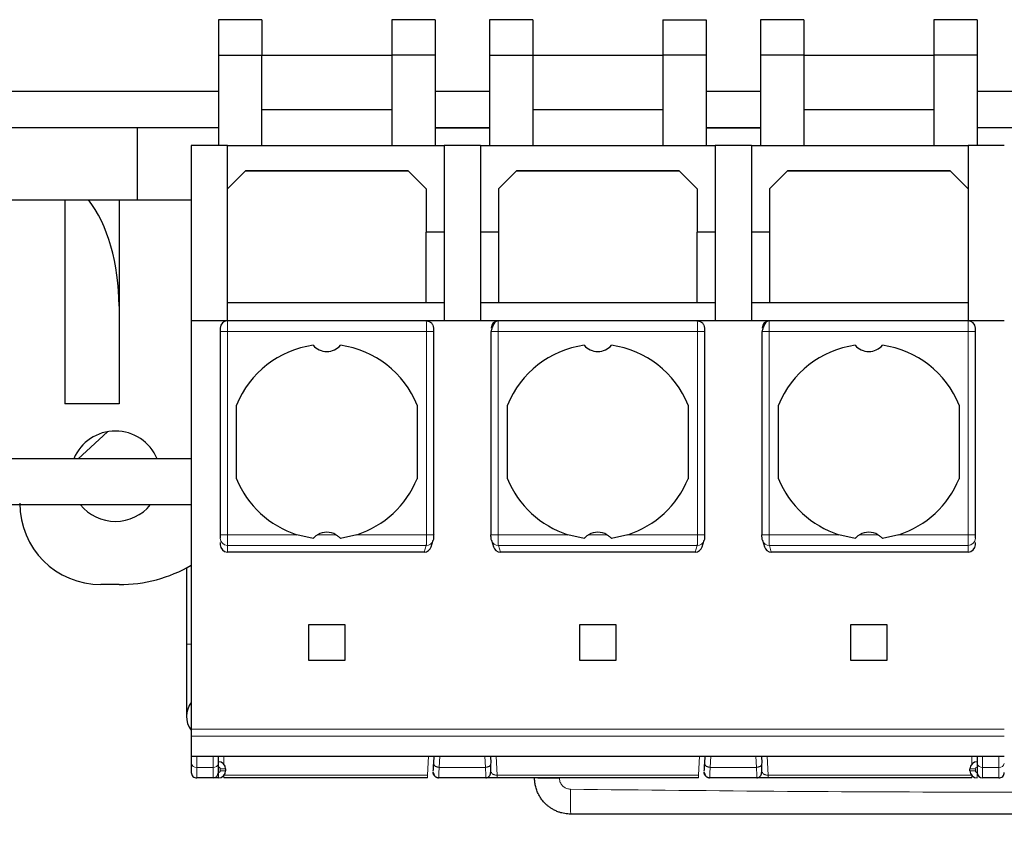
# Model space of a CAD drawing. Header units: millimetres. Extents: x 5 to 418, y 2 to 292.
# Tile 5 of 45: x 96 to 110, y 96 to 107. Entities that reach past the tile are written whole.
import ezdxf

# ---------------------------------------------------------------- set-up
doc = ezdxf.new("R2010")
doc.units = ezdxf.units.MM
doc.layers.add('SLD-0', color=7, linetype='Continuous')
doc.styles.add('SLDTEXTSTYLE0', font='TXT', dxfattribs={"width": 0.605})
doc.dimstyles.new('SLDDIMSTYLE0', dxfattribs={"dimtxt": 3.5, "dimasz": 3.302, "dimexe": 0, "dimexo": 0.0625, "dimgap": 0.875, "dimtad": 1, "dimlfac": 2, "dimrnd": 1e-09, "dimzin": 12, "dimdsep": 46, "dimtxsty": 'SLDTEXTSTYLE0', "dimsah": 1, "dimcen": 0.09, "dimadec": 0, "dimazin": 3, "dimtfac": 1, "dimtofl": 0, "dimtmove": 0, "dimatfit": 3, "dimfxl": 1, "dimfrac": 2, "dimtolj": 1, "dimtzin": 12, "dimarcsym": 0})

# ---------------------------------------------------------------- blocks, each defined once
blk = doc.blocks.new('_D_5')
at = {"layer": 'SLD-0', "color": 7}
for p, q in [((75.502, 98.078), (75.502, 74.122)), ((143.502, 96.178), (143.502, 74.122)), ((75.502, 75.122), (143.502, 75.122))]:
    blk.add_line(p, q, dxfattribs=at)
for points in [[(75.502, 75.122), (78.804, 74.614), (78.804, 75.63)], [(143.502, 75.122), (140.2, 75.63), (140.2, 74.614)]]:
    blk.add_solid(points, dxfattribs=at)
at = {"layer": 'SLD-0', "color": 7, "insert": (105.492, 79.633), "char_height": 3.5, "attachment_point": 1, "style": 'SLDTEXTSTYLE0'}
blk.add_mtext('136', dxfattribs=at)

msp = doc.modelspace()

# ---------------------------------------------------------------- linework, layer by layer
at = {"color": 7, "linetype": 'Continuous', "lineweight": 25}
for p, q in [((99.227, 107.3695), (98.627, 107.3695)), ((98.627, 107.3695), (98.627, 106.8781)), ((99.227, 107.3695), (99.227, 106.8781)), ((101.027, 107.3695), (101.027, 106.8781)), ((101.627, 107.3695), (101.027, 107.3695)), ((101.627, 107.3695), (101.627, 106.8781)), ((102.377, 107.3695), (102.377, 106.8781)), ((102.977, 107.3695), (102.377, 107.3695)), ((102.977, 107.3695), (102.977, 106.8781)), ((104.777, 107.3695), (105.377, 107.3695)), ((104.777, 107.3695), (104.777, 106.8781)), ((105.377, 107.3695), (105.377, 106.8781)), ((106.127, 107.3695), (106.127, 106.8781)), ((106.727, 107.3695), (106.127, 107.3695)), ((106.727, 107.3695), (106.727, 106.8781)), ((109.127, 107.3695), (108.527, 107.3695)), ((108.527, 107.3695), (108.527, 106.8781)), ((109.127, 107.3695), (109.127, 106.8781)), ((98.627, 106.8781), (98.627, 105.6281)), ((98.627, 106.8781), (99.227, 106.8781)), ((99.227, 105.6281), (99.227, 106.8781)), ((99.227, 106.8781), (101.027, 106.8781)), ((101.627, 106.8781), (101.027, 106.8781)), ((101.027, 106.8781), (101.027, 105.6281)), ((101.627, 106.8781), (101.627, 105.6281)), ((102.377, 106.8781), (102.377, 105.6281)), ((102.377, 106.8781), (102.977, 106.8781)), ((102.977, 106.8781), (102.977, 105.6281)), ((102.977, 106.8781), (104.777, 106.8781)), ((105.377, 106.8781), (104.777, 106.8781)), ((104.777, 106.8781), (104.777, 105.6281)), ((105.377, 106.8781), (105.377, 105.6281)), ((106.127, 106.8781), (106.127, 105.6281)), ((106.727, 106.8781), (106.127, 106.8781)), ((106.727, 106.8781), (106.727, 105.6281)), ((106.727, 106.8781), (108.527, 106.8781)), ((108.527, 106.8781), (108.527, 105.6281)), ((109.127, 106.8781), (108.527, 106.8781)), ((109.127, 106.8781), (109.127, 105.6281)), ((98.627, 106.3781), (94.502, 106.3781)), ((102.377, 106.3781), (101.627, 106.3781)), ((106.127, 106.3781), (105.377, 106.3781)), ((109.877, 106.3781), (109.127, 106.3781)), ((99.227, 106.1281), (101.027, 106.1281)), ((102.977, 106.1281), (104.777, 106.1281)), ((106.727, 106.1281), (108.527, 106.1281)), ((88.502, 105.8781), (97.502, 105.8781)), ((97.502, 105.8781), (97.502, 104.8781)), ((97.502, 105.8781), (98.627, 105.8781)), ((101.627, 105.8781), (102.377, 105.8781)), ((101.627, 105.8731), (102.377, 105.8731)), ((105.377, 105.8781), (106.127, 105.8781)), ((105.377, 105.8731), (106.127, 105.8731)), ((109.127, 105.8781), (109.877, 105.8781)), ((98.752, 105.6281), (98.252, 105.6281)), ((98.252, 105.6281), (98.252, 103.2031)), ((98.752, 103.2031), (98.752, 105.6281)), ((98.752, 105.6281), (101.752, 105.6281)), ((102.252, 105.6281), (101.752, 105.6281)), ((101.752, 105.6281), (101.752, 103.2031)), ((102.252, 105.6281), (102.252, 103.2031)), ((102.252, 105.6281), (105.502, 105.6281)), ((106.002, 105.6281), (105.502, 105.6281)), ((105.502, 105.6281), (105.502, 103.2031)), ((106.002, 105.6281), (106.002, 103.2031)), ((106.002, 105.6281), (109.002, 105.6281)), ((109.502, 105.6281), (109.002, 105.6281)), ((109.002, 105.6281), (109.002, 103.2031)), ((99.002, 105.2781), (98.752, 105.0281)), ((101.2587, 105.2714), (98.9953, 105.2714)), ((101.252, 105.2781), (99.002, 105.2781)), ((101.502, 105.0281), (101.252, 105.2781)), ((102.752, 105.2781), (102.502, 105.0281)), ((105.0087, 105.2714), (102.7453, 105.2714)), ((105.002, 105.2781), (102.752, 105.2781)), ((105.252, 105.0281), (105.002, 105.2781)), ((106.502, 105.2781), (106.252, 105.0281)), ((108.7587, 105.2714), (106.4953, 105.2714)), ((108.752, 105.2781), (106.502, 105.2781)), ((109.002, 105.0281), (108.752, 105.2781)), ((101.502, 105.0281), (101.502, 104.4281)), ((102.502, 105.0281), (102.502, 104.4281)), ((105.252, 105.0281), (105.252, 104.4281)), ((106.252, 105.0281), (106.252, 104.4281)), ((88.502, 104.8781), (97.502, 104.8781)), ((96.502, 104.8781), (96.502, 102.0531)), ((97.252, 104.8781), (97.252, 103.4054)), ((97.502, 104.8781), (98.252, 104.8781)), ((101.752, 104.4281), (101.502, 104.4281)), ((101.502, 103.4531), (101.502, 104.4281)), ((102.502, 104.4281), (102.252, 104.4281)), ((102.502, 104.4281), (102.502, 103.4531)), ((105.502, 104.4281), (105.252, 104.4281)), ((105.252, 103.4531), (105.252, 104.4281)), ((106.252, 104.4281), (106.002, 104.4281)), ((106.252, 104.4281), (106.252, 103.4531)), ((101.502, 103.4531), (98.752, 103.4531)), ((101.752, 103.4531), (101.502, 103.4531)), ((102.502, 103.4531), (102.252, 103.4531)), ((105.252, 103.4531), (102.502, 103.4531)), ((105.502, 103.4531), (105.252, 103.4531)), ((106.252, 103.4531), (106.002, 103.4531)), ((109.002, 103.4531), (106.252, 103.4531)), ((97.252, 103.4054), (97.252, 102.0531)), ((98.252, 103.2031), (98.252, 97.5531)), ((98.752, 103.2031), (98.252, 103.2031)), ((101.5031, 103.2031), (98.752, 103.2031)), ((102.501, 103.2031), (101.5031, 103.2031)), ((105.2531, 103.2031), (102.501, 103.2031)), ((106.251, 103.2031), (105.2531, 103.2031)), ((109.002, 103.2031), (106.251, 103.2031)), ((109.502, 103.2031), (109.002, 103.2031)), ((98.652, 103.1031), (98.652, 103.0531)), ((98.652, 103.0531), (98.652, 100.2436)), ((101.6057, 100.2426), (101.6057, 103.0531)), ((102.3983, 103.0542), (102.3983, 100.2436)), ((105.3557, 100.2426), (105.3557, 103.0531)), ((106.1483, 103.0542), (106.1483, 100.2436)), ((109.102, 103.0531), (109.102, 103.1031)), ((109.102, 100.2436), (109.102, 103.0531)), ((97.252, 102.0531), (96.502, 102.0531)), ((98.877, 101.0182), (98.877, 102.038)), ((101.377, 102.038), (101.377, 101.0182)), ((102.627, 101.0182), (102.627, 102.038)), ((105.127, 102.038), (105.127, 101.0182)), ((106.377, 101.0182), (106.377, 102.038)), ((108.877, 102.038), (108.877, 101.0182)), ((96.6853, 101.2956), (97.0907, 101.6681)), ((98.252, 101.2956), (85.127, 101.2956)), ((85.127, 100.6606), (98.252, 100.6606)), ((99.9377, 100.1914), (99.7117, 100.2436)), ((100.5424, 100.2436), (100.3163, 100.1914)), ((101.5727, 100.0761), (101.5994, 100.1658)), ((102.4046, 100.1658), (102.4313, 100.0761)), ((103.6877, 100.1914), (103.4617, 100.2436)), ((104.2924, 100.2436), (104.0663, 100.1914)), ((105.3227, 100.0761), (105.3494, 100.1658)), ((106.1546, 100.1658), (106.1813, 100.0761)), ((107.4377, 100.1914), (107.2117, 100.2436)), ((108.0424, 100.2436), (107.8163, 100.1914)), ((98.652, 100.136), (98.652, 100.1046)), ((109.102, 100.1046), (109.102, 100.136)), ((101.476, 100.0031), (98.752, 100.0031)), ((105.226, 100.0031), (102.5281, 100.0031)), ((109.002, 100.0031), (106.2781, 100.0031)), ((98.1845, 99.7838), (98.1845, 98.7281)), ((97.252, 99.5531), (97.002, 99.5531)), ((99.877, 99.0031), (100.377, 99.0031)), ((99.877, 98.5031), (99.877, 99.0031)), ((100.377, 99.0031), (100.377, 98.5031)), ((103.627, 99.0031), (104.127, 99.0031)), ((103.627, 98.5031), (103.627, 99.0031)), ((104.127, 99.0031), (104.127, 98.5031)), ((107.377, 99.0031), (107.877, 99.0031)), ((107.377, 98.5031), (107.377, 99.0031)), ((107.877, 99.0031), (107.877, 98.5031)), ((98.1845, 98.7281), (98.1845, 97.7281)), ((100.377, 98.5031), (99.877, 98.5031)), ((104.127, 98.5031), (103.627, 98.5031)), ((107.877, 98.5031), (107.377, 98.5031)), ((98.252, 97.5531), (98.252, 97.4576)), ((98.252, 97.1805), (109.502, 97.1805)), ((98.252, 97.1805), (98.252, 97.0776)), ((98.627, 97.0776), (98.627, 97.1805)), ((101.6062, 97.0815), (101.6114, 97.1805)), ((102.3926, 97.1805), (102.3978, 97.0815)), ((105.3562, 97.0815), (105.3614, 97.1805)), ((106.1426, 97.1805), (106.1478, 97.0815)), ((109.127, 97.1805), (109.127, 97.0776)), ((98.552, 96.8781), (98.327, 96.8781)), ((101.5205, 96.8781), (98.702, 96.8781)), ((98.727, 97.0031), (98.727, 96.9781)), ((101.6048, 96.9479), (101.5998, 96.9591)), ((101.6003, 96.9429), (101.6109, 96.9232)), ((102.3294, 96.8781), (101.6746, 96.8781)), ((105.2705, 96.8781), (102.4836, 96.8781)), ((105.3548, 96.9479), (105.3498, 96.9591)), ((105.3503, 96.9429), (105.3609, 96.9232)), ((106.0794, 96.8781), (105.4246, 96.8781)), ((109.052, 96.8781), (106.2336, 96.8781)), ((109.027, 96.9781), (109.027, 97.0031)), ((109.427, 96.8781), (109.202, 96.8781))]:
    msp.add_line(p, q, dxfattribs=at)
at = {"color": 7, "linetype": 'Continuous', "lineweight": 18}
for p, q in [((98.752, 103.2031), (98.752, 103.0531)), ((109.002, 103.0531), (109.002, 103.2031)), ((98.752, 103.0531), (98.652, 103.0531)), ((98.752, 103.0531), (98.752, 100.2436)), ((98.752, 103.0531), (101.5057, 103.0531)), ((101.5057, 103.0531), (101.5057, 100.2436)), ((101.6057, 103.0531), (101.5057, 103.0531)), ((102.4983, 100.2436), (102.4983, 103.0531)), ((102.4983, 103.0531), (105.2557, 103.0531)), ((105.2557, 103.0531), (105.2557, 100.2436)), ((105.3557, 103.0531), (105.2557, 103.0531)), ((106.2483, 100.2436), (106.2483, 103.0531)), ((106.2483, 103.0531), (109.002, 103.0531)), ((109.002, 100.2436), (109.002, 103.0531)), ((109.102, 103.0531), (109.002, 103.0531)), ((98.652, 100.2436), (98.752, 100.2436)), ((99.7117, 100.2436), (98.752, 100.2436)), ((98.752, 100.0958), (98.752, 100.2436)), ((100.2538, 100.2436), (100.0003, 100.2436)), ((101.5057, 100.2436), (100.5424, 100.2436)), ((102.3983, 100.2436), (102.4983, 100.2436)), ((103.4617, 100.2436), (102.4983, 100.2436)), ((104.0038, 100.2436), (103.7503, 100.2436)), ((105.2557, 100.2436), (104.2924, 100.2436)), ((106.1483, 100.2436), (106.2483, 100.2436)), ((107.2117, 100.2436), (106.2483, 100.2436)), ((107.7538, 100.2436), (107.5003, 100.2436)), ((109.002, 100.2436), (108.0424, 100.2436)), ((109.002, 100.0958), (109.002, 100.2436)), ((109.002, 100.2436), (109.102, 100.2436)), ((101.5035, 100.0958), (98.752, 100.0958)), ((98.752, 100.0031), (98.752, 100.0958)), ((101.476, 100.0031), (101.5035, 100.0958)), ((105.2535, 100.0958), (102.5005, 100.0958)), ((102.5281, 100.0031), (102.5005, 100.0958)), ((105.226, 100.0031), (105.2535, 100.0958)), ((109.002, 100.0958), (106.2505, 100.0958)), ((106.2781, 100.0031), (106.2505, 100.0958)), ((109.002, 100.0031), (109.002, 100.0958)), ((98.252, 98.7281), (98.1845, 98.7281)), ((98.252, 97.5531), (109.502, 97.5531)), ((109.502, 97.4576), (98.252, 97.4576)), ((98.327, 97.0245), (98.327, 97.1805)), ((98.552, 97.0245), (98.552, 97.1805)), ((98.702, 97.1805), (98.702, 97.0692)), ((101.5344, 97.1805), (101.5205, 96.9156)), ((101.6811, 97.0245), (101.6893, 97.1805)), ((102.3147, 97.1805), (102.3229, 97.0245)), ((102.4836, 96.9156), (102.4697, 97.1805)), ((105.2844, 97.1805), (105.2705, 96.9156)), ((105.4311, 97.0245), (105.4393, 97.1805)), ((106.0647, 97.1805), (106.0729, 97.0245)), ((106.2336, 96.9156), (106.2197, 97.1805)), ((109.052, 97.0677), (109.052, 97.1805)), ((109.202, 97.1805), (109.202, 97.0245)), ((109.427, 97.1805), (109.427, 97.0245)), ((98.552, 97.0245), (98.327, 97.0245)), ((98.327, 96.8781), (98.327, 97.0245)), ((98.552, 96.8781), (98.552, 97.0245)), ((102.3229, 97.0245), (101.6811, 97.0245)), ((106.0729, 97.0245), (105.4311, 97.0245)), ((109.427, 97.0245), (109.202, 97.0245)), ((109.202, 97.0245), (109.202, 96.8781)), ((109.427, 97.0245), (109.427, 96.8781)), ((98.627, 96.8781), (98.627, 96.9531)), ((98.652, 97.0031), (98.652, 96.9781)), ((98.652, 97.0031), (98.727, 97.0031)), ((98.727, 96.9781), (98.652, 96.9781)), ((98.702, 96.8781), (98.702, 96.9119)), ((101.5205, 96.9156), (98.7051, 96.9156)), ((101.5205, 96.8781), (101.5205, 96.9156)), ((105.2705, 96.9156), (102.4836, 96.9156)), ((105.2705, 96.8781), (105.2705, 96.9156)), ((109.049, 96.9156), (106.2336, 96.9156)), ((109.027, 97.0031), (109.102, 97.0031)), ((109.102, 96.9781), (109.027, 96.9781)), ((109.052, 96.8781), (109.052, 96.9119)), ((109.102, 96.9781), (109.102, 97.0031))]:
    msp.add_line(p, q, dxfattribs=at)
at = {"color": 7, "linetype": 'Continuous', "lineweight": 25, "flags": 128}
for points in [[(101.6034, 100.1943), (101.6016, 100.175), (101.5994, 100.1658)], [(102.4046, 100.1658), (102.4024, 100.175), (102.4006, 100.1943)], [(105.3534, 100.1943), (105.3516, 100.175), (105.3494, 100.1658)], [(106.1546, 100.1658), (106.1524, 100.175), (106.1506, 100.1943)]]:
    msp.add_lwpolyline(points, dxfattribs=at)
at = {"color": 7, "linetype": 'Continuous', "lineweight": 25}
for centre, radius, start, end in [((98.752, 103.1031), 0.1, 90, 180), ((102.501, 103.1032), 0.0999, 90.03931, 180.03926), ((106.251, 103.1032), 0.0999, 90.03931, 180.03926), ((109.002, 103.1031), 0.1, 360, 90), ((100.127, 101.5281), 1.35, 98.05932, 157.80839), ((100.127, 103.0281), 0.25, 220.79339, 319.20661), ((100.127, 101.5281), 1.35, 22.19161, 81.94068), ((103.877, 101.5281), 1.35, 98.05932, 157.80839), ((103.877, 103.0281), 0.25, 220.79339, 319.20661), ((103.877, 101.5281), 1.35, 22.19161, 81.94068), ((107.627, 101.5281), 1.35, 98.05932, 157.80839), ((107.627, 103.0281), 0.25, 220.79339, 319.20661), ((107.627, 101.5281), 1.35, 22.19161, 81.94068), ((97.202, 101.0531), 0.625, 22.83011, 157.16989), ((100.127, 101.5281), 1.35, 202.19161, 252.08207), ((100.127, 101.5281), 1.35, 287.91793, 337.80839), ((103.877, 101.5281), 1.35, 202.19161, 252.08207), ((103.877, 101.5281), 1.35, 287.91793, 337.80839), ((107.627, 101.5281), 1.35, 202.19161, 252.08207), ((107.627, 101.5281), 1.35, 287.91793, 337.80839), ((97.002, 100.6781), 1.125, 180, 270), ((97.202, 101.0531), 0.625, 218.90272, 321.09728), ((100.127, 100.0281), 0.25, 59.53361, 120.46639), ((103.877, 100.0281), 0.25, 59.53361, 120.46639), ((107.627, 100.0281), 0.25, 59.53361, 120.46639), ((97.252, 101.5531), 2, 270, 300), ((98.502, 97.7281), 0.3175, 141.94334, 217.02001), ((98.627, 97.0031), 0.1, 360, 90), ((109.127, 97.0031), 0.1, 90, 180), ((98.327, 96.9531), 0.075, 179.99727, 270), ((98.552, 96.9531), 0.075, 270, 0), ((98.627, 96.9781), 0.1, 270, 360), ((109.127, 96.9781), 0.1, 180, 270), ((109.202, 96.9531), 0.075, 180, 270), ((109.427, 96.9531), 0.075, 270, 0.00023)]:
    msp.add_arc(centre, radius, start, end, dxfattribs=at)
at = {"color": 7, "linetype": 'Continuous', "lineweight": 18}
for centre, radius, start, end in [((98.7513, 100.1951), 0.0992, 180.44187, 270.43519), ((101.505, 100.1945), 0.0987, 269.16075, 343.11059), ((102.4989, 100.1943), 0.0984, 196.78749, 270.94116), ((105.255, 100.1945), 0.0987, 269.16075, 343.11059), ((106.2489, 100.1943), 0.0984, 196.78749, 270.94116), ((109.0028, 100.1951), 0.0992, 269.56474, 359.55813), ((98.3176, 97.0908), 0.067, 191.42175, 278.04947), ((98.5614, 97.0908), 0.067, 261.95023, 348.57971), ((109.127, 97.0031), 0.025, 90, 180), ((109.1926, 97.0908), 0.067, 191.42175, 278.04947), ((109.4364, 97.0908), 0.067, 261.95053, 348.57825), ((103.261, 104.1159), 7.2425, 267.95105, 270.67242), ((110.5376, 96.637), 7.0403, 179.30828, 182.10781)]:
    msp.add_arc(centre, radius, start, end, dxfattribs=at)
at = {"color": 7, "linetype": 'Continuous', "lineweight": 25}
for centre, major_axis, ratio, start_param, end_param in [((96.252, 103.4054), (0, 1.803), 0.5546218, 4.712389, 5.668243), ((98.752, 100.1046), (0, -0.1015), 0.9848078, 4.712389, 6.2831853), ((101.4769, 100.1046), (0.029, 0.0975), 0.9834987, 3.425984, 4.712389), ((102.5272, 100.1046), (0.029, -0.0975), 0.9834987, 4.712389, 5.998794), ((105.2269, 100.1046), (0.029, 0.0975), 0.9834987, 3.425984, 4.712389), ((106.2772, 100.1046), (0.029, -0.0975), 0.9834987, 4.712389, 5.998794), ((109.002, 100.1046), (0, 0.1015), 0.9848078, 3.1415927, 4.712389)]:
    msp.add_ellipse(centre, major_axis=major_axis, ratio=ratio, start_param=start_param, end_param=end_param, dxfattribs=at)
for points in [[(101.5031, 103.2031), (101.5162, 103.2016), (101.5423, 103.1986), (101.5754, 103.1754), (101.5984, 103.1424), (101.6014, 103.1162), (101.6029, 103.1031)], [(105.2531, 103.2031), (105.2662, 103.2016), (105.2923, 103.1986), (105.3254, 103.1754), (105.3484, 103.1424), (105.3514, 103.1162), (105.3529, 103.1031)], [(98.252, 97.0776), (98.252, 97.0419), (98.252, 96.9705), (98.252, 96.9589), (98.252, 96.9531)], [(98.627, 96.9531), (98.627, 96.9589), (98.627, 96.9705), (98.627, 97.0419), (98.627, 97.0776)], [(109.127, 97.0776), (109.127, 97.0419), (109.127, 96.9705), (109.127, 96.9589), (109.127, 96.9531)], [(101.6746, 96.8781), (101.6695, 96.8784), (101.6594, 96.879), (101.6448, 96.8837), (101.6314, 96.8911), (101.6198, 96.9011), (101.6105, 96.9132), (101.6038, 96.9269), (101.5998, 96.9418), (101.5997, 96.9519), (101.5997, 96.957)], [(105.4246, 96.8781), (105.4195, 96.8784), (105.4094, 96.879), (105.3948, 96.8837), (105.3814, 96.8911), (105.3698, 96.9011), (105.3605, 96.9132), (105.3538, 96.9269), (105.3498, 96.9418), (105.3497, 96.9519), (105.3497, 96.957)]]:
    msp.add_open_spline(points, degree=3, dxfattribs=at)
at = {"color": 7, "linetype": 'Continuous', "lineweight": 18}
for points, knots in [([(101.5057, 103.0531), (101.5057, 103.0686), (101.5056, 103.1025), (101.5052, 103.142), (101.5047, 103.17), (101.5042, 103.1879), (101.5037, 103.2006), (101.5033, 103.2022), (101.5031, 103.2031)], [0, 0, 0, 0, 0.1981077, 0.430327, 0.5598424, 0.6979637, 0.8446851, 1, 1, 1, 1]), ([(102.501, 103.2031), (102.5007, 103.2022), (102.5003, 103.2006), (102.4998, 103.1879), (102.4994, 103.1701), (102.4989, 103.1421), (102.4984, 103.1026), (102.4984, 103.0687), (102.4983, 103.0531)], [0, 0, 0, 0, 0.1549979, 0.3014927, 0.4394783, 0.5689488, 0.8013491, 1, 1, 1, 1]), ([(105.2557, 103.0531), (105.2557, 103.0686), (105.2556, 103.1025), (105.2552, 103.142), (105.2547, 103.17), (105.2542, 103.1879), (105.2537, 103.2006), (105.2533, 103.2022), (105.2531, 103.2031)], [0, 0, 0, 0, 0.1981077, 0.430327, 0.5598424, 0.6979637, 0.8446851, 1, 1, 1, 1]), ([(106.251, 103.2031), (106.2507, 103.2022), (106.2503, 103.2006), (106.2498, 103.1879), (106.2494, 103.1701), (106.2489, 103.1421), (106.2484, 103.1026), (106.2484, 103.0687), (106.2483, 103.0531)], [0, 0, 0, 0, 0.1549979, 0.3014927, 0.4394783, 0.5689488, 0.8013491, 1, 1, 1, 1]), ([(101.5035, 100.0958), (101.5037, 100.0982), (101.504, 100.1029), (101.5046, 100.121), (101.5052, 100.1522), (101.5056, 100.1973), (101.5057, 100.2287), (101.5057, 100.2436)], [0, 0, 0, 0, 0.1472058, 0.2881607, 0.5502057, 0.7875079, 1, 1, 1, 1]), ([(102.5005, 100.0958), (102.5003, 100.0982), (102.5, 100.1029), (102.4994, 100.1211), (102.4989, 100.1524), (102.4984, 100.1976), (102.4984, 100.2288), (102.4983, 100.2436)], [0, 0, 0, 0, 0.147993, 0.2895103, 0.5519987, 0.7888528, 1, 1, 1, 1]), ([(105.2535, 100.0958), (105.2537, 100.0982), (105.254, 100.1029), (105.2546, 100.121), (105.2552, 100.1522), (105.2556, 100.1973), (105.2557, 100.2287), (105.2557, 100.2436)], [0, 0, 0, 0, 0.1472058, 0.2881607, 0.5502057, 0.7875079, 1, 1, 1, 1]), ([(106.2505, 100.0958), (106.2503, 100.0982), (106.25, 100.1029), (106.2494, 100.1211), (106.2489, 100.1524), (106.2484, 100.1976), (106.2484, 100.2288), (106.2483, 100.2436)], [0, 0, 0, 0, 0.147993, 0.2895103, 0.5519987, 0.7888528, 1, 1, 1, 1]), ([(98.627, 97.0281), (98.6303, 97.0277), (98.6368, 97.027), (98.6437, 97.0221), (98.648, 97.0172), (98.6512, 97.0114), (98.6517, 97.0064), (98.652, 97.0031)], [0, 0, 0, 0, 0.2491731, 0.4989908, 0.624116, 0.7460587, 1, 1, 1, 1]), ([(101.6811, 97.0245), (101.6801, 97.002), (101.6782, 96.9574), (101.6754, 96.8957), (101.6749, 96.8851), (101.6746, 96.8781)], [0, 0, 0, 0, 0.2609473, 0.5149579, 1, 1, 1, 1]), ([(102.3294, 96.8781), (102.3291, 96.8851), (102.3286, 96.8957), (102.3259, 96.9575), (102.3239, 97.002), (102.3229, 97.0245)], [0, 0, 0, 0, 0.4851976, 0.7391696, 1, 1, 1, 1]), ([(105.4311, 97.0245), (105.4301, 97.002), (105.4282, 96.9574), (105.4254, 96.8957), (105.4249, 96.8851), (105.4246, 96.8781)], [0, 0, 0, 0, 0.2609473, 0.5149579, 1, 1, 1, 1]), ([(106.0794, 96.8781), (106.0791, 96.8851), (106.0786, 96.8957), (106.0759, 96.9575), (106.0739, 97.002), (106.0729, 97.0245)], [0, 0, 0, 0, 0.4851977, 0.7391696, 1, 1, 1, 1]), ([(98.652, 96.9781), (98.6517, 96.9748), (98.6509, 96.9683), (98.646, 96.9614), (98.6411, 96.9571), (98.6353, 96.9539), (98.6304, 96.9534), (98.627, 96.9531)], [0, 0, 0, 0, 0.2491731, 0.4989908, 0.624116, 0.7460587, 1, 1, 1, 1]), ([(102.4836, 96.9156), (102.4783, 96.916), (102.4673, 96.9168), (102.4515, 96.9202), (102.4365, 96.925), (102.4225, 96.9318), (102.4086, 96.9431), (102.406, 96.9517), (102.4043, 96.957)], [0, 0, 0, 0, 0.1003675, 0.2126608, 0.3407508, 0.4872618, 0.6792886, 1, 1, 1, 1]), ([(103.346, 96.874), (103.3468, 96.8629), (103.349, 96.8348), (103.3675, 96.7924), (103.4018, 96.754), (103.4469, 96.7276), (103.4809, 96.7239), (103.4978, 96.722)], [0, 0, 0, 0, 0.1406569, 0.3555038, 0.5710329, 0.7861716, 1, 1, 1, 1]), ([(106.2336, 96.9156), (106.2283, 96.916), (106.2173, 96.9168), (106.2015, 96.9202), (106.1865, 96.925), (106.1725, 96.9318), (106.1586, 96.9431), (106.156, 96.9517), (106.1543, 96.957)], [0, 0, 0, 0, 0.1003675, 0.2126608, 0.3407508, 0.4872618, 0.6792886, 1, 1, 1, 1]), ([(109.127, 96.9531), (109.1237, 96.9534), (109.1172, 96.9542), (109.1103, 96.9591), (109.1061, 96.964), (109.1029, 96.9698), (109.1024, 96.9747), (109.102, 96.9781)], [0, 0, 0, 0, 0.2491731, 0.4989908, 0.624116, 0.7460587, 1, 1, 1, 1]), ([(109.127, 96.9531), (109.127, 96.9436), (109.127, 96.9291), (109.127, 96.9117), (109.127, 96.8997), (109.127, 96.89), (109.127, 96.8806), (109.127, 96.8791), (109.127, 96.8781)], [0, 0, 0, 0, 0.2394567, 0.3683606, 0.5, 0.6316394, 0.7605433, 1, 1, 1, 1]), ([(103.4978, 96.722), (104.4985, 96.711), (106.4999, 96.689), (109.5023, 96.6777), (112.5045, 96.689), (114.5057, 96.711), (115.5063, 96.722)], [0, 0, 0, 0, 0.2500113, 0.5000392, 0.7500099, 1, 1, 1, 1])]:
    msp.add_open_spline(points, degree=3, knots=knots, dxfattribs=at)
at = {"color": 7, "linetype": 'Continuous', "lineweight": 25}
for points, knots in [([(102.4852, 103.2018), (102.4801, 103.2003), (102.4698, 103.1974), (102.4546, 103.1836), (102.4404, 103.1643), (102.4277, 103.1408), (102.417, 103.1156), (102.4087, 103.0914), (102.4027, 103.0697), (102.4006, 103.0584), (102.3996, 103.0531)], [0, 0, 0, 0, 0.14543615, 0.28850275, 0.42727997, 0.55987978, 0.68459661, 0.80006446, 0.90535522, 1, 1, 1, 1]), ([(106.2352, 103.2018), (106.2301, 103.2003), (106.2198, 103.1974), (106.2046, 103.1836), (106.1904, 103.1643), (106.1777, 103.1408), (106.167, 103.1156), (106.1587, 103.0914), (106.1527, 103.0697), (106.1506, 103.0584), (106.1496, 103.0531)], [0, 0, 0, 0, 0.14543615, 0.28850275, 0.42727997, 0.55987978, 0.68459661, 0.80006446, 0.90535522, 1, 1, 1, 1]), ([(101.6029, 103.1031), (101.6031, 103.1029), (101.6035, 103.1025), (101.6041, 103.099), (101.6045, 103.0933), (101.605, 103.0842), (101.6055, 103.0708), (101.6055, 103.059), (101.6056, 103.0531)], [0, 0, 0, 0, 0.1406725, 0.2752348, 0.4105381, 0.5533269, 0.7752917, 1, 1, 1, 1]), ([(105.3529, 103.1031), (105.3531, 103.1029), (105.3535, 103.1025), (105.3541, 103.099), (105.3545, 103.0933), (105.355, 103.0842), (105.3555, 103.0708), (105.3555, 103.059), (105.3556, 103.0531)], [0, 0, 0, 0, 0.1406725, 0.2752348, 0.4105381, 0.5533269, 0.7752917, 1, 1, 1, 1]), ([(98.652, 100.2436), (98.652, 100.2378), (98.652, 100.2261), (98.652, 100.2109), (98.652, 100.1989), (98.652, 100.1959), (98.652, 100.1943)], [0, 0, 0, 0, 0.2484224, 0.4998058, 0.7484509, 1, 1, 1, 1]), ([(99.9377, 100.1914), (99.9462, 100.2005), (99.9645, 100.2203), (99.9877, 100.2354), (100.0003, 100.2436)], [0, 0, 0, 0, 0.45792843, 1, 1, 1, 1]), ([(100.2538, 100.2436), (100.2663, 100.2354), (100.2895, 100.2203), (100.3079, 100.2005), (100.3163, 100.1914)], [0, 0, 0, 0, 0.5420716, 1, 1, 1, 1]), ([(101.6056, 100.2436), (101.6055, 100.2372), (101.6055, 100.2243), (101.6049, 100.2092), (101.6042, 100.1984), (101.6037, 100.1957), (101.6034, 100.1943)], [0, 0, 0, 0, 0.2725398, 0.5480795, 0.7726163, 1, 1, 1, 1]), ([(102.4006, 100.1943), (102.4003, 100.1961), (102.3997, 100.1996), (102.399, 100.2128), (102.3985, 100.2278), (102.3985, 100.2383), (102.3985, 100.2436)], [0, 0, 0, 0, 0.274232, 0.5511572, 0.7742461, 1, 1, 1, 1]), ([(103.6877, 100.1914), (103.6962, 100.2005), (103.7145, 100.2203), (103.7377, 100.2354), (103.7503, 100.2436)], [0, 0, 0, 0, 0.4579284, 1, 1, 1, 1]), ([(104.0038, 100.2436), (104.0163, 100.2354), (104.0395, 100.2203), (104.0579, 100.2005), (104.0663, 100.1914)], [0, 0, 0, 0, 0.5420716, 1, 1, 1, 1]), ([(105.3556, 100.2436), (105.3555, 100.2372), (105.3555, 100.2243), (105.3549, 100.2092), (105.3542, 100.1984), (105.3537, 100.1957), (105.3534, 100.1943)], [0, 0, 0, 0, 0.2725398, 0.5480795, 0.7726163, 1, 1, 1, 1]), ([(106.1506, 100.1943), (106.1503, 100.1961), (106.1497, 100.1996), (106.149, 100.2128), (106.1485, 100.2278), (106.1485, 100.2383), (106.1485, 100.2436)], [0, 0, 0, 0, 0.274232, 0.5511572, 0.7742461, 1, 1, 1, 1]), ([(107.4377, 100.1914), (107.4462, 100.2005), (107.4645, 100.2203), (107.4877, 100.2354), (107.5003, 100.2436)], [0, 0, 0, 0, 0.4579284, 1, 1, 1, 1]), ([(107.7538, 100.2436), (107.7663, 100.2354), (107.7895, 100.2203), (107.8079, 100.2005), (107.8163, 100.1914)], [0, 0, 0, 0, 0.5420716, 1, 1, 1, 1]), ([(109.102, 100.1943), (109.102, 100.1959), (109.102, 100.199), (109.102, 100.2108), (109.102, 100.226), (109.102, 100.2377), (109.102, 100.2436)], [0, 0, 0, 0, 0.2484222, 0.4998058, 0.7484511, 1, 1, 1, 1]), ([(98.252, 97.4576), (98.252, 97.4302), (98.252, 97.3754), (98.252, 97.2995), (98.252, 97.2435), (98.252, 97.209), (98.252, 97.1853), (98.252, 97.183), (98.252, 97.1816)], [0, 0, 0, 0, 0.1382978, 0.2763723, 0.4654138, 0.6209817, 0.7804915, 1, 1, 1, 1]), ([(101.6006, 96.9732), (101.6008, 96.977), (101.6013, 96.9883), (101.6043, 97.0442), (101.6062, 97.0815)], [0, 0, 0, 0, 0.333907, 1, 1, 1, 1]), ([(102.3293, 96.8805), (102.3322, 96.8806), (102.3382, 96.8809), (102.3505, 96.8839), (102.3729, 96.8957), (102.3903, 96.9263), (102.3988, 96.9811), (102.3977, 97.0388), (102.397, 97.0715)], [0, 0, 0, 0, 0.02473711, 0.05181179, 0.11835707, 0.31780395, 0.61257959, 1, 1, 1, 1]), ([(105.3506, 96.9732), (105.3508, 96.977), (105.3513, 96.9883), (105.3543, 97.0442), (105.3562, 97.0815)], [0, 0, 0, 0, 0.333907, 1, 1, 1, 1]), ([(106.0793, 96.8805), (106.0822, 96.8806), (106.0882, 96.8809), (106.1005, 96.8839), (106.1229, 96.8957), (106.1403, 96.9263), (106.1488, 96.9811), (106.1477, 97.0388), (106.147, 97.0715)], [0, 0, 0, 0, 0.0247371, 0.0518118, 0.1183571, 0.317804, 0.6125796, 1, 1, 1, 1]), ([(98.627, 96.8781), (98.6172, 96.8781), (98.5974, 96.8781), (98.5729, 96.8781), (98.555, 96.8781), (98.553, 96.8781), (98.552, 96.8781)], [0, 0, 0, 0, 0.2491266, 0.4998627, 0.7491353, 1, 1, 1, 1]), ([(101.6039, 96.9306), (101.6072, 96.9234), (101.6138, 96.9089), (101.6317, 96.8927), (101.6526, 96.8823), (101.6676, 96.8811), (101.6747, 96.8805)], [0, 0, 0, 0, 0.2557902, 0.5159196, 0.767511, 1, 1, 1, 1]), ([(102.4836, 96.8781), (102.4723, 96.8781), (102.4493, 96.8781), (102.4175, 96.8781), (102.3892, 96.8781), (102.3595, 96.8781), (102.3345, 96.8781), (102.3311, 96.8781), (102.3294, 96.8781)], [0, 0, 0, 0, 0.1301456, 0.2646137, 0.3919831, 0.5265773, 0.7730368, 1, 1, 1, 1]), ([(103.502, 96.3781), (103.4882, 96.3784), (103.4603, 96.3791), (103.4186, 96.3845), (103.3772, 96.3933), (103.3413, 96.4042), (103.3034, 96.4187), (103.2656, 96.4366), (103.2252, 96.4609), (103.191, 96.4859), (103.1531, 96.5186), (103.1145, 96.5598), (103.0818, 96.6056), (103.0538, 96.6544), (103.031, 96.706), (103.0162, 96.757), (103.0069, 96.8043), (103.0026, 96.8411), (103.0022, 96.8688), (103.002, 96.8781)], [0, 0, 0, 0, 0.05295085, 0.10635555, 0.16033619, 0.21478643, 0.24952996, 0.31531534, 0.37428341, 0.42957187, 0.47684722, 0.56554572, 0.64429085, 0.69156516, 0.78026168, 0.85900501, 0.89408533, 0.9645682, 1, 1, 1, 1]), ([(105.3539, 96.9306), (105.3572, 96.9234), (105.3638, 96.9089), (105.3817, 96.8927), (105.4026, 96.8823), (105.4176, 96.8811), (105.4247, 96.8805)], [0, 0, 0, 0, 0.2557902, 0.5159196, 0.767511, 1, 1, 1, 1]), ([(106.2336, 96.8781), (106.2223, 96.8781), (106.1993, 96.8781), (106.1675, 96.8781), (106.1392, 96.8781), (106.1095, 96.8781), (106.0845, 96.8781), (106.0811, 96.8781), (106.0794, 96.8781)], [0, 0, 0, 0, 0.1301456, 0.2646137, 0.3919831, 0.5265773, 0.7730368, 1, 1, 1, 1]), ([(115.502, 96.3781), (114.5021, 96.3781), (112.5024, 96.3781), (109.5024, 96.3781), (106.5022, 96.3781), (104.5021, 96.3781), (103.502, 96.3781)], [0, 0, 0, 0, 0.249976, 0.499961, 0.7499755, 1, 1, 1, 1])]:
    msp.add_open_spline(points, degree=3, knots=knots, dxfattribs=at)
at = {"color": 7, "linetype": 'Continuous', "lineweight": 18}
for points in [[(102.3985, 103.0531), (102.3985, 103.0531), (102.3986, 103.0531), (102.4039, 103.0531), (102.4128, 103.0531), (102.4253, 103.0531), (102.4408, 103.0531), (102.4586, 103.0531), (102.478, 103.0531), (102.4916, 103.0531), (102.4983, 103.0531)], [(106.1485, 103.0531), (106.1485, 103.0531), (106.1486, 103.0531), (106.1539, 103.0531), (106.1628, 103.0531), (106.1753, 103.0531), (106.1908, 103.0531), (106.2086, 103.0531), (106.228, 103.0531), (106.2416, 103.0531), (106.2483, 103.0531)], [(101.6056, 100.2436), (101.6055, 100.2436), (101.6054, 100.2436), (101.6001, 100.2436), (101.5912, 100.2436), (101.5787, 100.2436), (101.5633, 100.2436), (101.5455, 100.2436), (101.526, 100.2436), (101.5125, 100.2436), (101.5057, 100.2436)], [(105.3556, 100.2436), (105.3555, 100.2436), (105.3554, 100.2436), (105.3501, 100.2436), (105.3412, 100.2436), (105.3287, 100.2436), (105.3133, 100.2436), (105.2955, 100.2436), (105.276, 100.2436), (105.2625, 100.2436), (105.2557, 100.2436)], [(101.6811, 97.0245), (101.6761, 97.0249), (101.6661, 97.0255), (101.6516, 97.0292), (101.6383, 97.0347), (101.6268, 97.0419), (101.6174, 97.0506), (101.6107, 97.0604), (101.6066, 97.0708), (101.6063, 97.0779), (101.6062, 97.0815)], [(102.3978, 97.0815), (102.3977, 97.0779), (102.3975, 97.0708), (102.3934, 97.0604), (102.3866, 97.0506), (102.3772, 97.0419), (102.3657, 97.0347), (102.3524, 97.0292), (102.338, 97.0255), (102.3279, 97.0249), (102.3229, 97.0245)], [(105.4311, 97.0245), (105.4261, 97.0249), (105.4161, 97.0255), (105.4016, 97.0292), (105.3883, 97.0347), (105.3768, 97.0419), (105.3674, 97.0506), (105.3607, 97.0604), (105.3566, 97.0708), (105.3563, 97.0779), (105.3562, 97.0815)], [(106.1478, 97.0815), (106.1477, 97.0779), (106.1475, 97.0708), (106.1434, 97.0604), (106.1366, 97.0506), (106.1272, 97.0419), (106.1157, 97.0347), (106.1024, 97.0292), (106.088, 97.0255), (106.0779, 97.0249), (106.0729, 97.0245)], [(102.4836, 96.8781), (102.4836, 96.8786), (102.4836, 96.8796), (102.4836, 96.8875), (102.4836, 96.8993), (102.4836, 96.9102), (102.4836, 96.9156)], [(106.2336, 96.8781), (106.2336, 96.8786), (106.2336, 96.8796), (106.2336, 96.8875), (106.2336, 96.8993), (106.2336, 96.9102), (106.2336, 96.9156)]]:
    msp.add_open_spline(points, degree=3, dxfattribs=at)

# ---------------------------------------------------------------- dimensions: what is measured, and where the dimension line sits
at = {"layer": 'SLD-0', "color": 7}
dim = msp.add_linear_dim(base=(143.502, 75.1216), p1=(75.502, 98.0781), p2=(143.502, 96.1781), dimstyle='SLDDIMSTYLE0', dxfattribs=at)
dim.commit()
dim.dimension.update_dxf_attribs({"geometry": '_D_5', "text_midpoint": (109.502, 75.1216), "dimtype": 160})

doc.saveas('drawing.dxf')
